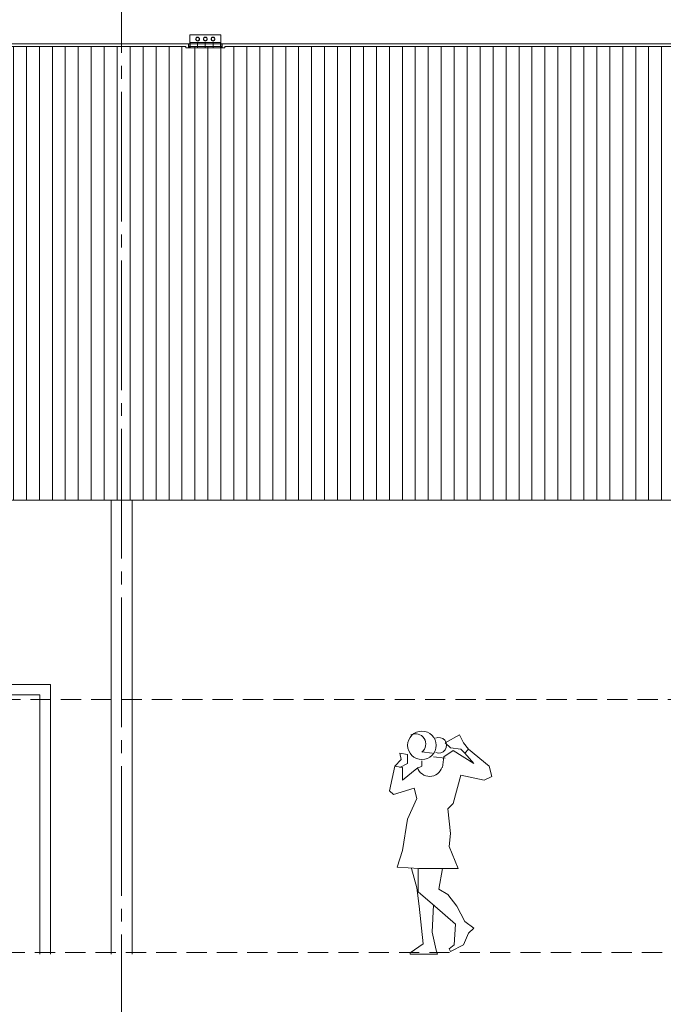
# Model space of a CAD drawing. Header units: millimetres. Extents: x -9479 to 359764, y -50700 to 13856.
# Tile 18 of 37: x 203429 to 208394, y -43588 to -35994. Entities that reach past the tile are written whole.
import ezdxf
from ezdxf.enums import TextEntityAlignment as Align

# ---------------------------------------------------------------- set-up
doc = ezdxf.new("R2010")
doc.units = ezdxf.units.MM
doc.header["$MEASUREMENT"] = 0
doc.linetypes.add('Streep-streepje', pattern=[1300, 1000, -100, 100, -100])
doc.linetypes.add('Streeplijn fijn', pattern=[234.119993, 155.999994, -78.119999])
for name, color, linetype in [('21 Buitenwanden', 7, 'Continuous'), ('23 Vloeren', 7, 'Continuous'), ('28 Draagconstructies', 7, 'Continuous'), ('2D tek aankleding', 7, 'Continuous'), ('Info -  SO_VO 2D arcering', 7, 'Continuous'), ('New_23 Vloeren', 7, 'Continuous'), ('New_63 Verlichting', 7, 'Continuous'), ('New_63 Verlichting Laagscheidingslijnen', 7, 'Continuous'), ('New_Info Algemeen', 7, 'Continuous'), ('Stramien', 7, 'Continuous')]:
    doc.layers.add(name, color=color, linetype=linetype)
doc.styles.add('GENERATED_STYLE_7', font='Arial.ttf')

# ---------------------------------------------------------------- blocks, each defined once
blk = doc.blocks.new('Section Element_99_2', base_point=(190880.9, -43200))
at = {"layer": '21 Buitenwanden', "color": 2, "linetype": 'Continuous', "lineweight": 0}
blk.add_line((212975.7, -39700), (191053.7, -39700), dxfattribs=at)
blk = doc.blocks.new('Section Element_160_2', base_point=(190880.9, -43200))
at = {"layer": '23 Vloeren', "color": 2, "linetype": 'Continuous', "lineweight": 0}
for p, q in [((204711.1, -36200), (199311.1, -36200)), ((204990.1, -36200), (204732.1, -36200))]:
    blk.add_line(p, q, dxfattribs=at)
at = {"layer": '23 Vloeren', "color": 2, "linetype": 'Continuous', "lineweight": 0, "flags": 128}
for points in [[(212977.7, -36181), (210208.6, -36181), (191033.7, -36181)], [(210411.1, -36200), (210208.6, -36200), (205011.1, -36200)]]:
    blk.add_lwpolyline(points, dxfattribs=at)
blk = doc.blocks.new('Section Element_182_2', base_point=(190880.9, -43200))
at = {"layer": 'New_63 Verlichting', "color": 1, "linetype": 'Continuous', "lineweight": 0}
for p, q in [((204741.1, -36110), (204741.1, -36180)), ((204981.1, -36110), (204741.1, -36110)), ((204981.1, -36180), (204981.1, -36110)), ((204711.1, -36200), (204711.1, -36210)), ((204731.1, -36180), (204731.1, -36200)), ((204731.1, -36180), (204741.1, -36180)), ((204732.1, -36200), (204732.1, -36209)), ((204742.1, -36209), (204732.1, -36209)), ((204741.1, -36180), (204742.1, -36180)), ((204742.1, -36170), (204742.1, -36209)), ((204743.1, -36170), (204742.1, -36170)), ((204979.1, -36170), (204743.1, -36170)), ((204743.1, -36170), (204743.1, -36210)), ((204743.1, -36210), (204979.1, -36210)), ((204801.6, -36210), (204801.6, -36170)), ((204861.1, -36210), (204861.1, -36170)), ((204920.6, -36210), (204920.6, -36170)), ((204979.1, -36170), (204979.1, -36210)), ((204980.1, -36170), (204979.1, -36170)), ((204980.1, -36180), (204981.1, -36180)), ((204980.1, -36210), (204980.1, -36209)), ((204990.1, -36209), (204980.1, -36209)), ((204981.1, -36180), (204991.1, -36180)), ((204990.1, -36200), (204990.1, -36209)), ((204991.1, -36200), (204991.1, -36180)), ((205011.1, -36200), (205011.1, -36210))]:
    blk.add_line(p, q, dxfattribs=at)
at = {"layer": 'New_63 Verlichting', "color": 1, "linetype": 'Continuous', "lineweight": 0, "flags": 128}
for points in [[(204786.6, -36143.3), (204787.7, -36149.1), (204791, -36153.9), (204795.8, -36157.2), (204801.6, -36158.3), (204807.3, -36157.2), (204812.2, -36153.9), (204815.4, -36149.1), (204816.6, -36143.3), (204815.4, -36137.6), (204812.2, -36132.7), (204807.3, -36129.5), (204801.6, -36128.3), (204795.8, -36129.5), (204791, -36132.7), (204787.7, -36137.6)], [(204789.6, -36138.4), (204792.4, -36134.1), (204796.6, -36131.3), (204801.6, -36130.3), (204806.6, -36131.3), (204810.8, -36134.1), (204813.6, -36138.4), (204814.6, -36143.3), (204813.6, -36148.3), (204810.8, -36152.5), (204806.6, -36155.3), (204801.6, -36156.3), (204796.6, -36155.3), (204792.4, -36152.5), (204789.6, -36148.3), (204788.6, -36143.3)], [(204846.1, -36143.3), (204847.2, -36149.1), (204850.5, -36153.9), (204855.3, -36157.2), (204861.1, -36158.3), (204866.8, -36157.2), (204871.7, -36153.9), (204874.9, -36149.1), (204876.1, -36143.3), (204874.9, -36137.6), (204871.7, -36132.7), (204866.8, -36129.5), (204861.1, -36128.3), (204855.3, -36129.5), (204850.5, -36132.7), (204847.2, -36137.6)], [(204849.1, -36138.4), (204851.9, -36134.1), (204856.1, -36131.3), (204861.1, -36130.3), (204866.1, -36131.3), (204870.3, -36134.1), (204873.1, -36138.4), (204874.1, -36143.3), (204873.1, -36148.3), (204870.3, -36152.5), (204866.1, -36155.3), (204861.1, -36156.3), (204856.1, -36155.3), (204851.9, -36152.5), (204849.1, -36148.3), (204848.1, -36143.3)], [(204906.7, -36149.1), (204910, -36153.9), (204914.8, -36157.2), (204920.6, -36158.3), (204926.3, -36157.2), (204931.2, -36153.9), (204934.4, -36149.1), (204935.6, -36143.3), (204934.4, -36137.6), (204931.2, -36132.7), (204926.3, -36129.5), (204920.6, -36128.3), (204914.8, -36129.5), (204910, -36132.7), (204906.7, -36137.6), (204905.6, -36143.3)], [(204907.6, -36143.3), (204908.6, -36138.4), (204911.4, -36134.1), (204915.6, -36131.3), (204920.6, -36130.3), (204925.6, -36131.3), (204929.8, -36134.1), (204932.6, -36138.4), (204933.6, -36143.3), (204932.6, -36148.3), (204929.8, -36152.5), (204925.6, -36155.3), (204920.6, -36156.3), (204915.6, -36155.3), (204911.4, -36152.5), (204908.6, -36148.3)]]:
    blk.add_lwpolyline(points, close=True, dxfattribs=at)
for points in [[(204743.1, -36210), (204742.1, -36210), (204732.1, -36210), (204711.1, -36210)], [(205011.1, -36210), (204990.1, -36210), (204980.1, -36210), (204979.1, -36210)]]:
    blk.add_lwpolyline(points, dxfattribs=at)
at = {"layer": 'New_63 Verlichting Laagscheidingslijnen', "color": 1, "linetype": 'Continuous', "lineweight": 0}
blk.add_line((204980.1, -36170), (204980.1, -36209), dxfattribs=at)
blk = doc.blocks.new('Section Element_187_2', base_point=(190880.9, -43200))
at = {"layer": '28 Draagconstructies', "color": 1, "linetype": 'Continuous', "lineweight": 0}
for p, q in [((204135.7, -43200), (204135.7, -39700)), ((204295.7, -43200), (204295.7, -39700))]:
    blk.add_line(p, q, dxfattribs=at)
blk = doc.blocks.new('Section Element_205_2', base_point=(190880.9, -43200))
at = {"layer": 'New_23 Vloeren', "color": 1, "linetype": 'Continuous', "lineweight": 0}
for p, q in [((203585.7, -41120), (200585.7, -41120)), ((203585.7, -41120), (203665.7, -41120)), ((203665.7, -41200), (203665.7, -41120)), ((203585.7, -41200), (200585.7, -41200)), ((203585.7, -43200), (203585.7, -41200)), ((203665.7, -43200), (203665.7, -41200))]:
    blk.add_line(p, q, dxfattribs=at)
blk = doc.blocks.new('Standard grid marker[16]_2', base_point=(204215.7, -32950))
at = {"layer": 'Stramien', "color": 9, "linetype": 'Streep-streepje', "lineweight": 0}
blk.add_line((204215.7, -33950), (204215.7, -48700), dxfattribs=at)
at = {"layer": 'Stramien', "color": 2, "lineweight": 0, "style": 'GENERATED_STYLE_7'}
for tag, p in [('AC_MarkerText_1_0', (204215.7, -32275)), ('AC_MarkerText_1_1', (204215.7, -50025))]:
    blk.add_attdef(tag, text='', height=350, rotation=360, dxfattribs=at).set_placement(p, align=Align.TOP_CENTER)
blk = doc.blocks.new('2D Vrouw net wakker 27 KM[21]_2', base_point=(206651.7, -43200))
at = {"layer": '2D tek aankleding', "color": 1, "linetype": 'Continuous', "lineweight": 0}
for p, q in [((206821.7, -41510), (206711.7, -41570)), ((206851.7, -41570), (206821.7, -41510)), ((206711.7, -41570), (206751.7, -41610)), ((206751.7, -41610), (206831.7, -41620)), ((206891.7, -41620), (206851.7, -41570)), ((206421.7, -41660), (206361.7, -41650)), ((206361.7, -41650), (206371.7, -41700)), ((206421.7, -41730), (206421.7, -41660)), ((206531.7, -41640), (206611.7, -41650)), ((206621.7, -41680), (206711.7, -41690)), ((206691.7, -41760), (206701.7, -41680)), ((206701.7, -41680), (206771.7, -41630)), ((206771.7, -41630), (206931.7, -41730)), ((206831.7, -41620), (206861.7, -41650)), ((206861.7, -41650), (206891.7, -41620)), ((206931.7, -41730), (206861.7, -41650)), ((206891.7, -41620), (207051.7, -41750)), ((206281.7, -41940), (206321.7, -41750)), ((206371.7, -41700), (206321.7, -41750)), ((206321.7, -41750), (206381.7, -41760)), ((206361.7, -41760), (206421.7, -41730)), ((206381.7, -41760), (206381.7, -41860)), ((206531.7, -41750), (206491.7, -41770)), ((206531.7, -41710), (206531.7, -41750)), ((207051.7, -41750), (207071.7, -41830)), ((206381.7, -41860), (206491.7, -41770)), ((206831.7, -41820), (206771.7, -42040)), ((207011.7, -41860), (206831.7, -41820)), ((207071.7, -41830), (207011.7, -41860)), ((206311.7, -41970), (206281.7, -41940)), ((206471.7, -41920), (206311.7, -41970)), ((206491.7, -42000), (206471.7, -41920)), ((206421.7, -42160), (206491.7, -42000)), ((206771.7, -42040), (206731.7, -42080)), ((206731.7, -42080), (206751.7, -42270)), ((206381.7, -42400), (206421.7, -42160)), ((206751.7, -42270), (206741.7, -42370)), ((206741.7, -42370), (206811.7, -42540)), ((206341.7, -42530), (206381.7, -42400)), ((206511.7, -42540), (206341.7, -42530)), ((206451.7, -42540), (206491.7, -42690)), ((206501.7, -42720), (206501.7, -42540)), ((206651.7, -42540), (206511.7, -42540)), ((206811.7, -42540), (206651.7, -42540)), ((206691.7, -42540), (206661.7, -42700)), ((206491.7, -42690), (206511.7, -42830)), ((206631.7, -42830), (206501.7, -42720)), ((206661.7, -42700), (206731.7, -42740)), ((206731.7, -42740), (206801.7, -42830)), ((206611.7, -43030), (206621.7, -42820)), ((206511.7, -42830), (206541.7, -43120)), ((206791.7, -42970), (206631.7, -42830)), ((206801.7, -42830), (206861.7, -42950)), ((206781.7, -43130), (206791.7, -42970)), ((206861.7, -42950), (206931.7, -43000)), ((206641.7, -43170), (206611.7, -43030)), ((206891.7, -43040), (206851.7, -43130)), ((206931.7, -43000), (206891.7, -43040)), ((206541.7, -43120), (206441.7, -43190)), ((206741.7, -43160), (206781.7, -43130)), ((206851.7, -43130), (206751.7, -43180)), ((206441.7, -43190), (206441.7, -43200)), ((206441.7, -43200), (206651.7, -43200)), ((206651.7, -43200), (206641.7, -43170)), ((206751.7, -43180), (206741.7, -43160))]:
    blk.add_line(p, q, dxfattribs=at)
blk.add_circle((206531.7, -41590), 110, dxfattribs=at)
for centre, radius, start, end in [((206481.7, -41580), 80, 309, 116), ((206661.7, -41590), 60, 248, 116), ((206591.7, -41730), 100, 198, 343)]:
    blk.add_arc(centre, radius, start, end, dxfattribs=at)

msp = doc.modelspace()

# ---------------------------------------------------------------- hatches: boundary and pattern name
at = {"layer": 'Info -  SO_VO 2D arcering', "linetype": 'Continuous', "lineweight": 0, "true_color": 0x778488}
h = msp.add_hatch(dxfattribs=at)
h.set_pattern_fill('Lijnen_vert_100_0002', color=8, style=0, pattern_type=2)
h.set_pattern_definition([(90, (190880.92, -43200), (-100, 0), [])])
h.paths.add_polyline_path([(191038.2, -36200), (212977.7, -36200), (212977.7, -39700), (191038.2, -39700)])

# ---------------------------------------------------------------- linework, layer by layer
at = {"layer": 'New_Info Algemeen', "color": 2, "linetype": 'Streeplijn fijn', "lineweight": 0}
msp.add_lwpolyline([(208585.4, -41237.8), (195585.9, -41237.8), (195585.9, -43187.8), (208585.4, -43187.8)], close=True, dxfattribs=at)

# ---------------------------------------------------------------- block references
at = {"layer": '21 Buitenwanden', "lineweight": 0}
msp.add_blockref('Section Element_99_2', (190880.9, -43200), dxfattribs=at)
at = {"layer": '23 Vloeren', "lineweight": 0}
msp.add_blockref('Section Element_160_2', (190880.9, -43200), dxfattribs=at)
at = {"layer": '28 Draagconstructies', "lineweight": 0}
msp.add_blockref('Section Element_187_2', (190880.9, -43200), dxfattribs=at)
at = {"layer": '2D tek aankleding', "color": 7, "linetype": 'Continuous', "lineweight": 0}
msp.add_blockref('2D Vrouw net wakker 27 KM[21]_2', (206651.7, -43200), dxfattribs=at)
at = {"layer": 'New_23 Vloeren', "lineweight": 0}
msp.add_blockref('Section Element_205_2', (190880.9, -43200), dxfattribs=at)
at = {"layer": 'New_63 Verlichting', "lineweight": 0}
msp.add_blockref('Section Element_182_2', (190880.9, -43200), dxfattribs=at)
at = {"layer": 'Stramien', "color": 1, "linetype": 'Continuous', "lineweight": 0}
msp.add_blockref('Standard grid marker[16]_2', (204215.7, -32950), dxfattribs=at)

doc.saveas('drawing.dxf')
